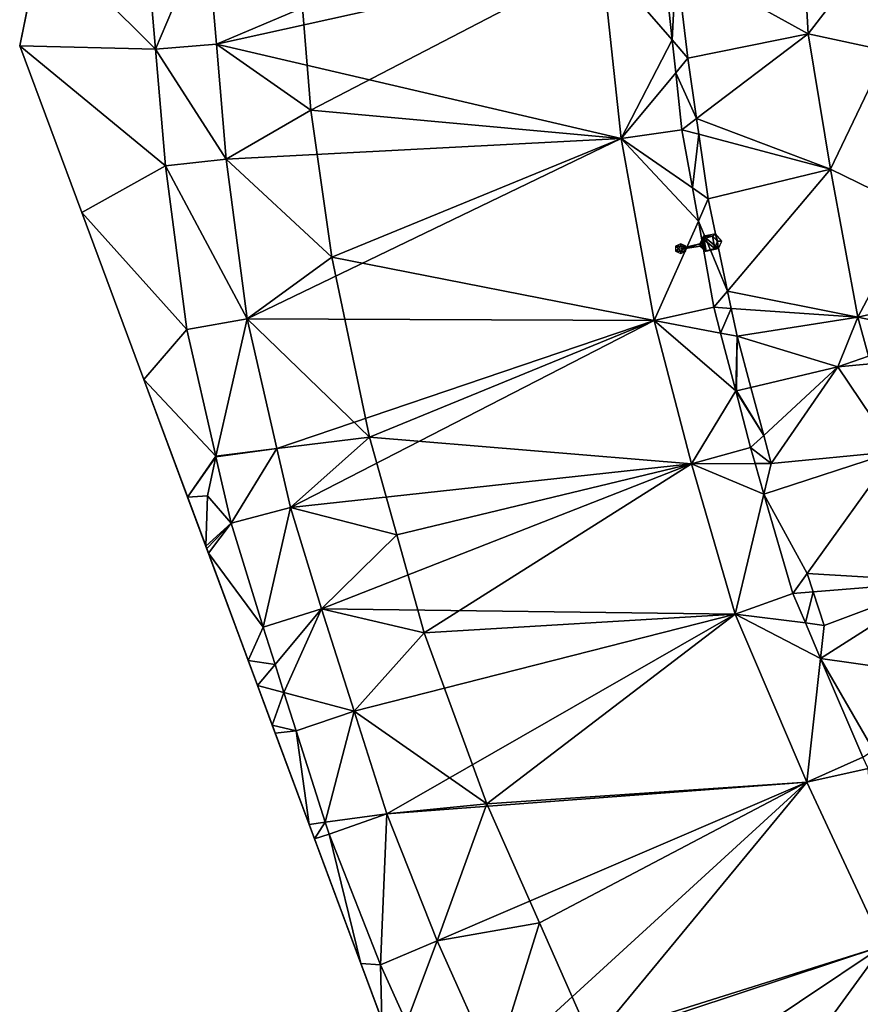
# Model space of a CAD drawing. Header units: inches. Extents: x 92348 to 92626, y 1600224 to 1600387.
# Tile 6 of 117: x 92348 to 92369, y 1600278 to 1600303. Entities that reach past the tile are written whole.
import ezdxf

# ---------------------------------------------------------------- set-up
doc = ezdxf.new("R2010")
doc.units = ezdxf.units.IN
doc.header["$MEASUREMENT"] = 0
for name, color, linetype in [('Objekter_Mast', 10, 'Continuous'), ('Terreng_ortofoto', 10, 'Continuous'), ('Veg', 10, 'Continuous')]:
    doc.layers.add(name, color=color, linetype=linetype)

msp = doc.modelspace()

# ---------------------------------------------------------------- linework, layer by layer
at = {"layer": 'Terreng_ortofoto'}
for points in [[(92347.8, 1600302.329, 117.822), (92348.381, 1600305.17, 117.978), (92349.509, 1600310.686, 118.136)], [(92367.779, 1600302.63, 116.55), (92367.51, 1600307.399, 116.8), (92364.437, 1600304.478, 116.992)], [(92369.548, 1600304.929, 116.705), (92367.51, 1600307.399, 116.8), (92367.779, 1600302.63, 116.55)], [(92347.8, 1600302.329, 117.822), (92348.368, 1600305.103, 117.975), (92348.381, 1600305.17, 117.978)], [(92347.8, 1600302.329, 117.822), (92351.239, 1600302.241, 117.333), (92348.368, 1600305.103, 117.975)], [(92350.984, 1600305.195, 117.507), (92348.368, 1600305.103, 117.975), (92351.239, 1600302.241, 117.333)], [(92350.984, 1600305.195, 117.507), (92351.239, 1600302.241, 117.333), (92352.532, 1600305.288, 117.35)], [(92352.784, 1600302.371, 117.185), (92352.532, 1600305.288, 117.35), (92351.239, 1600302.241, 117.333)], [(92352.784, 1600302.371, 117.185), (92362.55, 1600304.533, 116.84), (92352.532, 1600305.288, 117.35)], [(92369.548, 1600304.929, 116.705), (92367.779, 1600302.63, 116.55), (92369.78, 1600302.202, 116.56)], [(92364.095, 1600304.667, 116.991), (92362.55, 1600304.533, 116.84), (92364.333, 1600302.473, 116.828)], [(92364.437, 1600304.478, 116.992), (92364.095, 1600304.667, 116.991), (92364.333, 1600302.473, 116.828)], [(92352.784, 1600302.371, 117.185), (92363.044, 1600299.979, 116.57), (92362.55, 1600304.533, 116.84)], [(92363.044, 1600299.979, 116.57), (92364.333, 1600302.473, 116.828), (92362.55, 1600304.533, 116.84)], [(92364.437, 1600304.478, 116.992), (92364.333, 1600302.473, 116.828), (92364.732, 1600302.011, 116.85)], [(92367.779, 1600302.63, 116.55), (92364.437, 1600304.478, 116.992), (92364.732, 1600302.011, 116.85)], [(92367.779, 1600302.63, 116.55), (92364.732, 1600302.011, 116.85), (92364.953, 1600300.485, 116.687)], [(92368.349, 1600299.204, 116.38), (92367.779, 1600302.63, 116.55), (92364.953, 1600300.485, 116.687)], [(92369.78, 1600302.202, 116.56), (92367.779, 1600302.63, 116.55), (92368.349, 1600299.204, 116.38)], [(92350.944, 1600293.872, 117.274), (92349.372, 1600298.101, 117.542), (92347.8, 1600302.329, 117.822)], [(92347.8, 1600302.329, 117.822), (92349.372, 1600298.101, 117.542), (92351.494, 1600299.286, 117.16)], [(92347.8, 1600302.329, 117.822), (92351.494, 1600299.286, 117.16), (92351.239, 1600302.241, 117.333)], [(92352.784, 1600302.371, 117.185), (92351.239, 1600302.241, 117.333), (92353.035, 1600299.453, 117.02)], [(92352.784, 1600302.371, 117.185), (92353.035, 1600299.453, 117.02), (92363.044, 1600299.979, 116.57)], [(92364.423, 1600301.639, 116.766), (92364.333, 1600302.473, 116.828), (92363.044, 1600299.979, 116.57)], [(92364.732, 1600302.011, 116.85), (92364.333, 1600302.473, 116.828), (92364.423, 1600301.639, 116.766)], [(92353.035, 1600299.453, 117.02), (92351.239, 1600302.241, 117.333), (92351.494, 1600299.286, 117.16)], [(92369.78, 1600302.202, 116.56), (92368.349, 1600299.204, 116.38), (92370.476, 1600298.164, 116.18)], [(92364.953, 1600300.485, 116.687), (92364.732, 1600302.011, 116.85), (92364.423, 1600301.639, 116.766)], [(92364.579, 1600300.2, 116.658), (92364.423, 1600301.639, 116.766), (92363.044, 1600299.979, 116.57)], [(92364.953, 1600300.485, 116.687), (92364.423, 1600301.639, 116.766), (92364.579, 1600300.2, 116.658)], [(92364.953, 1600300.485, 116.687), (92364.579, 1600300.2, 116.658), (92365.011, 1600300.086, 116.645)], [(92368.349, 1600299.204, 116.38), (92364.953, 1600300.485, 116.687), (92365.011, 1600300.086, 116.645)], [(92364.579, 1600300.2, 116.658), (92363.044, 1600299.979, 116.57), (92364.845, 1600298.727, 116.56)], [(92365.011, 1600300.086, 116.645), (92364.579, 1600300.2, 116.658), (92364.845, 1600298.727, 116.56)], [(92365.249, 1600298.446, 116.47), (92365.011, 1600300.086, 116.645), (92364.845, 1600298.727, 116.56)], [(92368.349, 1600299.204, 116.38), (92365.011, 1600300.086, 116.645), (92365.249, 1600298.446, 116.47)], [(92353.561, 1600295.408, 116.85), (92363.044, 1600299.979, 116.57), (92353.035, 1600299.453, 117.02)], [(92353.561, 1600295.408, 116.85), (92363.876, 1600295.367, 116.4), (92363.044, 1600299.979, 116.57)], [(92363.876, 1600295.367, 116.4), (92364.997, 1600297.882, 116.504), (92363.044, 1600299.979, 116.57)], [(92364.845, 1600298.727, 116.56), (92363.044, 1600299.979, 116.57), (92364.997, 1600297.882, 116.504)], [(92353.561, 1600295.408, 116.85), (92353.035, 1600299.453, 117.02), (92351.494, 1600299.286, 117.16)], [(92352.034, 1600295.134, 117.168), (92351.494, 1600299.286, 117.16), (92349.372, 1600298.101, 117.542)], [(92352.034, 1600295.134, 117.168), (92353.561, 1600295.408, 116.85), (92351.494, 1600299.286, 117.16)], [(92368.349, 1600299.204, 116.38), (92365.249, 1600298.446, 116.47), (92365.738, 1600296.112, 116.376)], [(92369.041, 1600295.446, 116.13), (92368.349, 1600299.204, 116.38), (92365.738, 1600296.112, 116.376)], [(92369.041, 1600295.446, 116.13), (92370.476, 1600298.164, 116.18), (92368.349, 1600299.204, 116.38)], [(92365.249, 1600298.446, 116.47), (92364.845, 1600298.727, 116.56), (92364.997, 1600297.882, 116.504)], [(92365.249, 1600298.446, 116.47), (92364.997, 1600297.882, 116.504), (92365.738, 1600296.112, 116.376)], [(92352.034, 1600295.134, 117.168), (92349.372, 1600298.101, 117.542), (92350.944, 1600293.872, 117.274)], [(92369.041, 1600295.446, 116.13), (92371.028, 1600295.907, 116.088), (92370.476, 1600298.164, 116.18)], [(92365.391, 1600295.7, 116.359), (92364.997, 1600297.882, 116.504), (92363.876, 1600295.367, 116.4)], [(92365.391, 1600295.7, 116.359), (92365.738, 1600296.112, 116.376), (92364.997, 1600297.882, 116.504)], [(92365.391, 1600295.7, 116.359), (92365.831, 1600295.67, 116.358), (92365.738, 1600296.112, 116.376)], [(92369.041, 1600295.446, 116.13), (92365.738, 1600296.112, 116.376), (92365.831, 1600295.67, 116.358)], [(92370.973, 1600295.043, 116), (92371.028, 1600295.907, 116.088), (92369.041, 1600295.446, 116.13)], [(92365.561, 1600295.046, 116.248), (92365.391, 1600295.7, 116.359), (92363.876, 1600295.367, 116.4)], [(92365.561, 1600295.046, 116.248), (92365.831, 1600295.67, 116.358), (92365.391, 1600295.7, 116.359)], [(92365.561, 1600295.046, 116.248), (92365.978, 1600294.967, 116.33), (92365.831, 1600295.67, 116.358)], [(92365.978, 1600294.967, 116.33), (92369.041, 1600295.446, 116.13), (92365.831, 1600295.67, 116.358)], [(92352.77, 1600291.93, 117), (92353.561, 1600295.408, 116.85), (92352.034, 1600295.134, 117.168)], [(92352.77, 1600291.93, 117), (92354.317, 1600292.122, 116.678), (92353.561, 1600295.408, 116.85)], [(92353.561, 1600295.408, 116.85), (92354.317, 1600292.122, 116.678), (92363.876, 1600295.367, 116.4)], [(92354.66, 1600290.629, 116.6), (92363.876, 1600295.367, 116.4), (92354.317, 1600292.122, 116.678)], [(92354.66, 1600290.629, 116.6), (92364.822, 1600291.732, 115.97), (92363.876, 1600295.367, 116.4)], [(92365.561, 1600295.046, 116.248), (92363.876, 1600295.367, 116.4), (92365.943, 1600293.58, 116)], [(92365.943, 1600293.58, 116), (92363.876, 1600295.367, 116.4), (92364.822, 1600291.732, 115.97)], [(92365.978, 1600294.967, 116.33), (92368.532, 1600294.189, 116), (92369.041, 1600295.446, 116.13)], [(92369.041, 1600295.446, 116.13), (92368.532, 1600294.189, 116), (92369.31, 1600294.461, 116.066)], [(92370.973, 1600295.043, 116), (92369.041, 1600295.446, 116.13), (92369.31, 1600294.461, 116.066)], [(92352.77, 1600291.93, 117), (92352.034, 1600295.134, 117.168), (92350.944, 1600293.872, 117.274)], [(92365.561, 1600295.046, 116.248), (92365.943, 1600293.58, 116), (92365.978, 1600294.967, 116.33)], [(92365.978, 1600294.967, 116.33), (92365.943, 1600293.58, 116), (92365.962, 1600293.585, 116)], [(92365.978, 1600294.967, 116.33), (92365.962, 1600293.585, 116), (92366.327, 1600293.67, 116.217)], [(92365.978, 1600294.967, 116.33), (92366.327, 1600293.67, 116.217), (92368.532, 1600294.189, 116)], [(92368.532, 1600294.189, 116), (92369.362, 1600294.271, 116.054), (92369.31, 1600294.461, 116.066)], [(92366.653, 1600292.455, 116.112), (92368.532, 1600294.189, 116), (92366.327, 1600293.67, 116.217)], [(92366.653, 1600292.455, 116.112), (92366.844, 1600291.745, 116.05), (92368.532, 1600294.189, 116)], [(92366.844, 1600291.745, 116.05), (92369.972, 1600292.042, 115.91), (92368.532, 1600294.189, 116)], [(92368.532, 1600294.189, 116), (92369.972, 1600292.042, 115.91), (92369.362, 1600294.271, 116.054)], [(92355.136, 1600282.597, 116.5), (92350.944, 1600293.872, 117.274), (92361.125, 1600266.487, 115.333)], [(92355.136, 1600282.597, 116.5), (92353.826, 1600286.121, 116.748), (92350.944, 1600293.872, 117.274)], [(92353.826, 1600286.121, 116.748), (92352.538, 1600289.586, 116.996), (92350.944, 1600293.872, 117.274)], [(92352.055, 1600290.887, 117.081), (92350.944, 1600293.872, 117.274), (92352.538, 1600289.586, 116.996)], [(92352.055, 1600290.887, 117.081), (92352.77, 1600291.93, 117), (92350.944, 1600293.872, 117.274)], [(92366.653, 1600292.455, 116.112), (92366.327, 1600293.67, 116.217), (92365.962, 1600293.585, 116)], [(92365.943, 1600293.58, 116), (92364.822, 1600291.732, 115.97), (92366.316, 1600292.144, 116.085)], [(92365.943, 1600293.58, 116), (92366.653, 1600292.455, 116.112), (92365.962, 1600293.585, 116)], [(92365.943, 1600293.58, 116), (92366.316, 1600292.144, 116.085), (92366.653, 1600292.455, 116.112)], [(92366.316, 1600292.144, 116.085), (92366.844, 1600291.745, 116.05), (92366.653, 1600292.455, 116.112)], [(92352.766, 1600291.91, 117), (92353.162, 1600290.227, 116.871), (92354.317, 1600292.122, 116.678)], [(92352.766, 1600291.91, 117), (92354.317, 1600292.122, 116.678), (92352.77, 1600291.93, 117)], [(92354.66, 1600290.629, 116.6), (92354.317, 1600292.122, 116.678), (92353.162, 1600290.227, 116.871)], [(92366.316, 1600292.144, 116.085), (92364.822, 1600291.732, 115.97), (92366.434, 1600291.742, 116.066)], [(92366.316, 1600292.144, 116.085), (92366.434, 1600291.742, 116.066), (92366.844, 1600291.745, 116.05)], [(92352.766, 1600291.91, 117), (92352.77, 1600291.93, 117), (92352.055, 1600290.887, 117.081)], [(92352.766, 1600291.91, 117), (92352.055, 1600290.887, 117.081), (92352.555, 1600290.921, 117)], [(92352.766, 1600291.91, 117), (92352.555, 1600290.921, 117), (92353.162, 1600290.227, 116.871)], [(92367.758, 1600288.953, 115.941), (92369.972, 1600292.042, 115.91), (92366.659, 1600290.969, 116.029)], [(92366.844, 1600291.745, 116.05), (92366.659, 1600290.969, 116.029), (92369.972, 1600292.042, 115.91)], [(92371.156, 1600288.752, 115.61), (92369.972, 1600292.042, 115.91), (92367.758, 1600288.953, 115.941)], [(92354.66, 1600290.629, 116.6), (92355.45, 1600288.059, 116.37), (92364.822, 1600291.732, 115.97)], [(92365.933, 1600287.924, 115.81), (92364.822, 1600291.732, 115.97), (92355.45, 1600288.059, 116.37)], [(92366.434, 1600291.742, 116.066), (92364.822, 1600291.732, 115.97), (92366.659, 1600290.969, 116.029)], [(92366.659, 1600290.969, 116.029), (92364.822, 1600291.732, 115.97), (92365.933, 1600287.924, 115.81)], [(92366.844, 1600291.745, 116.05), (92366.434, 1600291.742, 116.066), (92366.659, 1600290.969, 116.029)], [(92352.555, 1600290.921, 117), (92352.055, 1600290.887, 117.081), (92352.517, 1600289.644, 117)], [(92352.055, 1600290.887, 117.081), (92352.538, 1600289.586, 116.996), (92352.517, 1600289.644, 117)], [(92353.162, 1600290.227, 116.871), (92352.555, 1600290.921, 117), (92352.517, 1600289.644, 117)], [(92367.395, 1600288.447, 115.911), (92366.659, 1600290.969, 116.029), (92365.933, 1600287.924, 115.81)], [(92367.758, 1600288.953, 115.941), (92366.659, 1600290.969, 116.029), (92367.395, 1600288.447, 115.911)], [(92354.66, 1600290.629, 116.6), (92353.162, 1600290.227, 116.871), (92353.971, 1600287.596, 116.675)], [(92354.66, 1600290.629, 116.6), (92353.971, 1600287.596, 116.675), (92355.45, 1600288.059, 116.37)], [(92353.162, 1600290.227, 116.871), (92352.517, 1600289.644, 117), (92352.538, 1600289.586, 116.996)], [(92353.162, 1600290.227, 116.871), (92352.538, 1600289.586, 116.996), (92352.581, 1600289.471, 116.988)], [(92353.971, 1600287.596, 116.675), (92353.162, 1600290.227, 116.871), (92352.581, 1600289.471, 116.988)], [(92353.826, 1600286.121, 116.748), (92353.592, 1600286.751, 116.789), (92352.538, 1600289.586, 116.996)], [(92352.581, 1600289.471, 116.988), (92352.538, 1600289.586, 116.996), (92353.592, 1600286.751, 116.789)], [(92353.971, 1600287.596, 116.675), (92352.581, 1600289.471, 116.988), (92353.592, 1600286.751, 116.789)], [(92367.758, 1600288.953, 115.941), (92367.395, 1600288.447, 115.911), (92367.91, 1600288.488, 115.923)], [(92371.156, 1600288.752, 115.61), (92367.758, 1600288.953, 115.941), (92367.91, 1600288.488, 115.923)], [(92371.156, 1600288.752, 115.61), (92367.91, 1600288.488, 115.923), (92368.188, 1600287.641, 115.89)], [(92371.156, 1600288.752, 115.61), (92368.188, 1600287.641, 115.89), (92368.095, 1600286.804, 115.792)], [(92371.156, 1600288.752, 115.61), (92368.095, 1600286.804, 115.792), (92372.213, 1600286.216, 115.41)], [(92367.395, 1600288.447, 115.911), (92365.933, 1600287.924, 115.81), (92367.713, 1600287.701, 115.857)], [(92367.91, 1600288.488, 115.923), (92367.395, 1600288.447, 115.911), (92367.713, 1600287.701, 115.857)], [(92368.188, 1600287.641, 115.89), (92367.91, 1600288.488, 115.923), (92367.713, 1600287.701, 115.857)], [(92355.45, 1600288.059, 116.37), (92353.971, 1600287.596, 116.675), (92354.271, 1600286.651, 116.619)], [(92355.45, 1600288.059, 116.37), (92354.271, 1600286.651, 116.619), (92354.497, 1600285.941, 116.577)], [(92356.275, 1600285.464, 116.27), (92355.45, 1600288.059, 116.37), (92354.497, 1600285.941, 116.577)], [(92356.275, 1600285.464, 116.27), (92365.933, 1600287.924, 115.81), (92355.45, 1600288.059, 116.37)], [(92357.1, 1600282.868, 116.17), (92365.933, 1600287.924, 115.81), (92356.275, 1600285.464, 116.27)], [(92367.745, 1600283.669, 115.41), (92365.933, 1600287.924, 115.81), (92357.1, 1600282.868, 116.17)], [(92367.745, 1600283.669, 115.41), (92368.095, 1600286.804, 115.792), (92365.933, 1600287.924, 115.81)], [(92367.713, 1600287.701, 115.857), (92365.933, 1600287.924, 115.81), (92368.095, 1600286.804, 115.792)], [(92368.188, 1600287.641, 115.89), (92367.713, 1600287.701, 115.857), (92368.095, 1600286.804, 115.792)], [(92353.971, 1600287.596, 116.675), (92353.592, 1600286.751, 116.789), (92354.271, 1600286.651, 116.619)], [(92354.271, 1600286.651, 116.619), (92353.592, 1600286.751, 116.789), (92353.826, 1600286.121, 116.748)], [(92354.271, 1600286.651, 116.619), (92353.826, 1600286.121, 116.748), (92354.497, 1600285.941, 116.577)], [(92369.161, 1600284.301, 115.61), (92368.095, 1600286.804, 115.792), (92367.745, 1600283.669, 115.41)], [(92369.438, 1600284.475, 115.624), (92372.213, 1600286.216, 115.41), (92368.095, 1600286.804, 115.792)], [(92369.438, 1600284.475, 115.624), (92368.095, 1600286.804, 115.792), (92369.161, 1600284.301, 115.61)], [(92355.136, 1600282.597, 116.5), (92354.201, 1600285.113, 116.681), (92353.826, 1600286.121, 116.748)], [(92354.201, 1600285.113, 116.681), (92354.497, 1600285.941, 116.577), (92353.826, 1600286.121, 116.748)], [(92354.805, 1600284.972, 116.519), (92354.497, 1600285.941, 116.577), (92354.201, 1600285.113, 116.681)], [(92354.805, 1600284.972, 116.519), (92356.275, 1600285.464, 116.27), (92354.497, 1600285.941, 116.577)], [(92354.805, 1600284.972, 116.519), (92355.542, 1600282.653, 116.382), (92356.275, 1600285.464, 116.27)], [(92357.1, 1600282.868, 116.17), (92356.275, 1600285.464, 116.27), (92355.542, 1600282.653, 116.382)], [(92354.805, 1600284.972, 116.519), (92354.201, 1600285.113, 116.681), (92354.277, 1600284.909, 116.667)], [(92355.136, 1600282.597, 116.5), (92354.277, 1600284.909, 116.667), (92354.201, 1600285.113, 116.681)], [(92354.805, 1600284.972, 116.519), (92354.277, 1600284.909, 116.667), (92355.136, 1600282.597, 116.5)], [(92354.805, 1600284.972, 116.519), (92355.136, 1600282.597, 116.5), (92355.542, 1600282.653, 116.382)], [(92369.296, 1600284.01, 115.564), (92369.161, 1600284.301, 115.61), (92367.745, 1600283.669, 115.41)], [(92369.679, 1600279.521, 115.21), (92369.296, 1600284.01, 115.564), (92367.745, 1600283.669, 115.41)], [(92367.745, 1600283.669, 115.41), (92357.1, 1600282.868, 116.17), (92358.375, 1600279.646, 115.97)], [(92367.745, 1600283.669, 115.41), (92358.375, 1600279.646, 115.97), (92359.821, 1600276.42, 115.82)], [(92369.679, 1600279.521, 115.21), (92367.745, 1600283.669, 115.41), (92359.821, 1600276.42, 115.82)], [(92357.1, 1600282.868, 116.17), (92355.542, 1600282.653, 116.382), (92355.639, 1600282.348, 116.364)], [(92357.1, 1600282.868, 116.17), (92355.639, 1600282.348, 116.364), (92356.947, 1600279.043, 116.065)], [(92357.1, 1600282.868, 116.17), (92356.947, 1600279.043, 116.065), (92358.375, 1600279.646, 115.97)], [(92355.542, 1600282.653, 116.382), (92355.136, 1600282.597, 116.5), (92355.272, 1600282.232, 116.474)], [(92355.542, 1600282.653, 116.382), (92355.272, 1600282.232, 116.474), (92355.639, 1600282.348, 116.364)], [(92356.446, 1600279.074, 116.25), (92355.272, 1600282.232, 116.474), (92355.136, 1600282.597, 116.5)], [(92356.446, 1600279.074, 116.25), (92355.136, 1600282.597, 116.5), (92358.173, 1600274.428, 115.917)], [(92355.136, 1600282.597, 116.5), (92361.125, 1600266.487, 115.333), (92358.173, 1600274.428, 115.917)], [(92356.446, 1600279.074, 116.25), (92355.639, 1600282.348, 116.364), (92355.272, 1600282.232, 116.474)], [(92356.446, 1600279.074, 116.25), (92356.947, 1600279.043, 116.065), (92355.639, 1600282.348, 116.364)], [(92357.604, 1600277.576, 116), (92358.375, 1600279.646, 115.97), (92356.947, 1600279.043, 116.065)], [(92357.604, 1600277.576, 116), (92359.821, 1600276.42, 115.82), (92358.375, 1600279.646, 115.97)], [(92369.679, 1600279.521, 115.21), (92359.821, 1600276.42, 115.82), (92361.197, 1600273.846, 115.67)], [(92369.679, 1600279.521, 115.21), (92361.197, 1600273.846, 115.67), (92371.694, 1600275.832, 115)], [(92356.446, 1600279.074, 116.25), (92358.173, 1600274.428, 115.917), (92356.975, 1600277.652, 116.149)], [(92356.446, 1600279.074, 116.25), (92356.975, 1600277.652, 116.149), (92356.947, 1600279.043, 116.065)], [(92357.604, 1600277.576, 116), (92356.947, 1600279.043, 116.065), (92356.975, 1600277.652, 116.149)]]:
    msp.add_3dface(points, dxfattribs=at)
at = {"layer": 'Veg', "color": 7}
for points in [[(92352.532, 1600305.288, 117.35), (92352.784, 1600302.371, 117.185), (92354.967, 1600303.286, 117.185)], [(92354.967, 1600303.286, 117.185), (92355.176, 1600300.694, 117.05), (92362.55, 1600304.533, 116.84)], [(92362.55, 1600304.533, 116.84), (92355.176, 1600300.694, 117.05), (92363.044, 1600299.979, 116.57)], [(92354.967, 1600303.286, 117.185), (92352.784, 1600302.371, 117.185), (92355.176, 1600300.694, 117.05)], [(92352.784, 1600302.371, 117.185), (92353.035, 1600299.453, 117.02), (92355.176, 1600300.694, 117.05)], [(92355.176, 1600300.694, 117.05), (92353.035, 1600299.453, 117.02), (92355.709, 1600296.969, 116.88)], [(92355.176, 1600300.694, 117.05), (92355.709, 1600296.969, 116.88), (92363.044, 1600299.979, 116.57)], [(92363.044, 1600299.979, 116.57), (92355.709, 1600296.969, 116.88), (92363.876, 1600295.367, 116.4)], [(92353.035, 1600299.453, 117.02), (92353.561, 1600295.408, 116.85), (92355.709, 1600296.969, 116.88)], [(92355.709, 1600296.969, 116.88), (92353.561, 1600295.408, 116.85), (92356.663, 1600292.413, 116.63)], [(92355.709, 1600296.969, 116.88), (92356.663, 1600292.413, 116.63), (92363.876, 1600295.367, 116.4)], [(92353.561, 1600295.408, 116.85), (92354.317, 1600292.122, 116.678), (92356.663, 1600292.413, 116.63)], [(92363.876, 1600295.367, 116.4), (92356.663, 1600292.413, 116.63), (92364.822, 1600291.732, 115.97)], [(92354.317, 1600292.122, 116.678), (92354.66, 1600290.629, 116.6), (92356.663, 1600292.413, 116.63)], [(92356.663, 1600292.413, 116.63), (92354.66, 1600290.629, 116.6), (92357.355, 1600289.931, 116.45)], [(92356.663, 1600292.413, 116.63), (92357.355, 1600289.931, 116.45), (92364.822, 1600291.732, 115.97)], [(92357.355, 1600289.931, 116.45), (92358.047, 1600287.448, 116.27), (92364.822, 1600291.732, 115.97)], [(92364.822, 1600291.732, 115.97), (92358.047, 1600287.448, 116.27), (92365.933, 1600287.924, 115.81)], [(92354.66, 1600290.629, 116.6), (92355.45, 1600288.059, 116.37), (92357.355, 1600289.931, 116.45)], [(92357.355, 1600289.931, 116.45), (92355.45, 1600288.059, 116.37), (92358.047, 1600287.448, 116.27)], [(92355.45, 1600288.059, 116.37), (92356.275, 1600285.464, 116.27), (92358.047, 1600287.448, 116.27)], [(92358.047, 1600287.448, 116.27), (92359.637, 1600283.118, 116.07), (92365.933, 1600287.924, 115.81)], [(92365.933, 1600287.924, 115.81), (92359.637, 1600283.118, 116.07), (92367.745, 1600283.669, 115.41)], [(92358.047, 1600287.448, 116.27), (92356.275, 1600285.464, 116.27), (92359.637, 1600283.118, 116.07)], [(92356.275, 1600285.464, 116.27), (92357.1, 1600282.868, 116.17), (92359.637, 1600283.118, 116.07)], [(92359.637, 1600283.118, 116.07), (92360.972, 1600280.1, 115.935), (92367.745, 1600283.669, 115.41)], [(92360.972, 1600280.1, 115.935), (92362.308, 1600277.082, 115.8), (92367.745, 1600283.669, 115.41)], [(92367.745, 1600283.669, 115.41), (92362.308, 1600277.082, 115.8), (92369.679, 1600279.521, 115.21)], [(92357.1, 1600282.868, 116.17), (92358.375, 1600279.646, 115.97), (92359.637, 1600283.118, 116.07)], [(92359.637, 1600283.118, 116.07), (92358.375, 1600279.646, 115.97), (92360.972, 1600280.1, 115.935)], [(92358.375, 1600279.646, 115.97), (92359.821, 1600276.42, 115.82), (92360.972, 1600280.1, 115.935)], [(92360.972, 1600280.1, 115.935), (92359.821, 1600276.42, 115.82), (92362.308, 1600277.082, 115.8)], [(92362.308, 1600277.082, 115.8), (92364.748, 1600272.742, 115.43), (92369.679, 1600279.521, 115.21)], [(92369.679, 1600279.521, 115.21), (92364.748, 1600272.742, 115.43), (92371.694, 1600275.832, 115)]]:
    msp.add_3dface(points, dxfattribs=at)

# ---------------------------------------------------------------- meshes
at = {"layer": 'Objekter_Mast', "color": 24, "true_color": 0xaa170d}
mesh = msp.add_polyface(dxfattribs=at)
corners = [(92365.414, 1600297.188, 126.559), (92365.199, 1600297.125, 126.364), (92365.5, 1600297.188, 126.439), (92365.172, 1600297.125, 126.484), (92365.051, 1600297.25, 126.43), (92365.047, 1600297.25, 126.31), (92364.652, 1600297.188, 126.31), (92364.551, 1600297.188, 126.19), (92364.559, 1600297.188, 126.19), (92364.66, 1600297.188, 126.31), (92365.484, 1600297.375, 126.61), (92365.59, 1600297.375, 126.49), (92365.43, 1600297.562, 126.439), (92365.355, 1600297.5, 126.559), (92364.648, 1600297.188, 126.31), (92365.031, 1600297.312, 126.31), (92364.547, 1600297.188, 126.19), (92365.039, 1600297.312, 126.43), (92365.113, 1600297.438, 126.484), (92364.5, 1600297.188, 126.61), (92364.422, 1600297.25, 116.474), (92364.422, 1600297.125, 116.474), (92364.551, 1600297.125, 126.61), (92364.551, 1600297.062, 116.474), (92364.551, 1600297.25, 126.61), (92364.68, 1600297.25, 116.474), (92364.551, 1600297.312, 116.474), (92364.602, 1600297.188, 126.61), (92365.125, 1600297.5, 126.364), (92364.68, 1600297.125, 116.474), (92365.504, 1600297.188, 126.439), (92365.035, 1600297.312, 126.31), (92364.543, 1600297.188, 126.19)]
mesh.append_faces([[corners[k] for k in face] for face in [(3, 4, 1), (4, 5, 1), (4, 9, 5), (9, 8, 5), (18, 13, 28), (13, 12, 28), (31, 8, 5), (1, 31, 5), (31, 7, 8), (1, 30, 28), (11, 12, 30), (31, 32, 7), (1, 28, 31), (12, 28, 30), (19, 24, 20), (24, 26, 20), (4, 9, 5), (9, 8, 5), (0, 3, 1), (0, 1, 2), (27, 22, 29), (22, 23, 29), (18, 13, 28), (13, 12, 28), (18, 13, 28), (13, 12, 28), (9, 6, 8), (6, 7, 8), (14, 17, 15), (14, 15, 16), (31, 8, 5), (1, 31, 5), (31, 7, 8), (1, 30, 28), (11, 12, 30), (31, 32, 7), (1, 28, 31), (12, 28, 30), (27, 29, 25), (19, 20, 21), (24, 27, 25), (24, 25, 26), (27, 22, 29), (22, 23, 29), (22, 19, 21), (22, 21, 23), (24, 27, 25), (24, 25, 26), (27, 29, 25), (17, 9, 4), (3, 18, 4), (17, 6, 9), (3, 0, 18), (13, 0, 10), (17, 14, 6), (18, 17, 4), (13, 18, 0), (19, 24, 20), (24, 26, 20), (27, 22, 29), (22, 23, 29), (22, 19, 21), (22, 21, 23), (19, 24, 20), (24, 26, 20), (4, 9, 5), (9, 8, 5), (31, 8, 5), (1, 31, 5), (31, 7, 8), (1, 30, 28), (11, 12, 30), (31, 32, 7), (1, 28, 31), (12, 28, 30), (14, 17, 15), (14, 15, 16), (19, 20, 21), (17, 9, 4), (3, 18, 4), (17, 6, 9), (3, 0, 18), (13, 0, 10), (17, 14, 6), (18, 17, 4), (13, 18, 0), (6, 14, 7), (14, 16, 7), (17, 18, 28), (17, 28, 15), (13, 10, 12), (10, 11, 12), (10, 0, 2), (10, 2, 11), (3, 4, 1), (4, 5, 1), (27, 29, 25), (6, 14, 7), (14, 16, 7), (17, 18, 28), (17, 28, 15), (17, 18, 28), (17, 28, 15), (13, 10, 12), (10, 11, 12), (10, 0, 2), (10, 2, 11), (0, 3, 1), (0, 1, 2), (9, 6, 8), (6, 7, 8), (24, 27, 25), (24, 25, 26), (22, 19, 21), (22, 21, 23), (19, 20, 21), (6, 14, 7), (14, 16, 7), (17, 9, 4), (3, 18, 4), (17, 6, 9), (3, 0, 18), (13, 0, 10), (17, 14, 6), (18, 17, 4), (13, 18, 0), (10, 0, 2), (10, 2, 11), (14, 17, 15), (14, 15, 16), (13, 10, 12), (10, 11, 12), (9, 6, 8), (6, 7, 8), (3, 4, 1), (4, 5, 1), (0, 3, 1), (0, 1, 2)]], dxfattribs={"color": 34})
mesh = msp.add_polyface(dxfattribs=at)
corners = [(92365.414, 1600297.188, 126.559), (92365.199, 1600297.125, 126.364), (92365.5, 1600297.188, 126.439), (92365.172, 1600297.125, 126.484), (92365.051, 1600297.25, 126.43), (92365.047, 1600297.25, 126.31), (92364.652, 1600297.188, 126.31), (92364.551, 1600297.188, 126.19), (92364.559, 1600297.188, 126.19), (92364.66, 1600297.188, 126.31), (92365.484, 1600297.375, 126.61), (92365.59, 1600297.375, 126.49), (92365.43, 1600297.562, 126.439), (92365.355, 1600297.5, 126.559), (92364.648, 1600297.188, 126.31), (92365.031, 1600297.312, 126.31), (92364.547, 1600297.188, 126.19), (92365.039, 1600297.312, 126.43), (92365.113, 1600297.438, 126.484), (92364.5, 1600297.188, 126.61), (92364.422, 1600297.25, 116.474), (92364.422, 1600297.125, 116.474), (92364.551, 1600297.125, 126.61), (92364.551, 1600297.062, 116.474), (92364.551, 1600297.25, 126.61), (92364.68, 1600297.25, 116.474), (92364.551, 1600297.312, 116.474), (92364.602, 1600297.188, 126.61), (92365.125, 1600297.5, 126.364), (92364.68, 1600297.125, 116.474), (92365.504, 1600297.188, 126.439), (92365.035, 1600297.312, 126.31), (92364.543, 1600297.188, 126.19)]
mesh.append_faces([[corners[k] for k in face] for face in [(3, 4, 1), (4, 5, 1), (4, 9, 5), (9, 8, 5), (18, 13, 28), (13, 12, 28), (31, 8, 5), (1, 31, 5), (31, 7, 8), (1, 30, 28), (11, 12, 30), (31, 32, 7), (1, 28, 31), (12, 28, 30), (19, 24, 20), (24, 26, 20), (4, 9, 5), (9, 8, 5), (0, 3, 1), (0, 1, 2), (27, 22, 29), (22, 23, 29), (18, 13, 28), (13, 12, 28), (18, 13, 28), (13, 12, 28), (9, 6, 8), (6, 7, 8), (14, 17, 15), (14, 15, 16), (31, 8, 5), (1, 31, 5), (31, 7, 8), (1, 30, 28), (11, 12, 30), (31, 32, 7), (1, 28, 31), (12, 28, 30), (27, 29, 25), (19, 20, 21), (24, 27, 25), (24, 25, 26), (27, 22, 29), (22, 23, 29), (22, 19, 21), (22, 21, 23), (24, 27, 25), (24, 25, 26), (27, 29, 25), (17, 9, 4), (3, 18, 4), (17, 6, 9), (3, 0, 18), (13, 0, 10), (17, 14, 6), (18, 17, 4), (13, 18, 0), (19, 24, 20), (24, 26, 20), (27, 22, 29), (22, 23, 29), (22, 19, 21), (22, 21, 23), (19, 24, 20), (24, 26, 20), (4, 9, 5), (9, 8, 5), (31, 8, 5), (1, 31, 5), (31, 7, 8), (1, 30, 28), (11, 12, 30), (31, 32, 7), (1, 28, 31), (12, 28, 30), (14, 17, 15), (14, 15, 16), (19, 20, 21), (17, 9, 4), (3, 18, 4), (17, 6, 9), (3, 0, 18), (13, 0, 10), (17, 14, 6), (18, 17, 4), (13, 18, 0), (6, 14, 7), (14, 16, 7), (17, 18, 28), (17, 28, 15), (13, 10, 12), (10, 11, 12), (10, 0, 2), (10, 2, 11), (3, 4, 1), (4, 5, 1), (27, 29, 25), (6, 14, 7), (14, 16, 7), (17, 18, 28), (17, 28, 15), (17, 18, 28), (17, 28, 15), (13, 10, 12), (10, 11, 12), (10, 0, 2), (10, 2, 11), (0, 3, 1), (0, 1, 2), (9, 6, 8), (6, 7, 8), (24, 27, 25), (24, 25, 26), (22, 19, 21), (22, 21, 23), (19, 20, 21), (6, 14, 7), (14, 16, 7), (17, 9, 4), (3, 18, 4), (17, 6, 9), (3, 0, 18), (13, 0, 10), (17, 14, 6), (18, 17, 4), (13, 18, 0), (10, 0, 2), (10, 2, 11), (14, 17, 15), (14, 15, 16), (13, 10, 12), (10, 11, 12), (9, 6, 8), (6, 7, 8), (3, 4, 1), (4, 5, 1), (0, 3, 1), (0, 1, 2)]])

doc.saveas('drawing.dxf')
